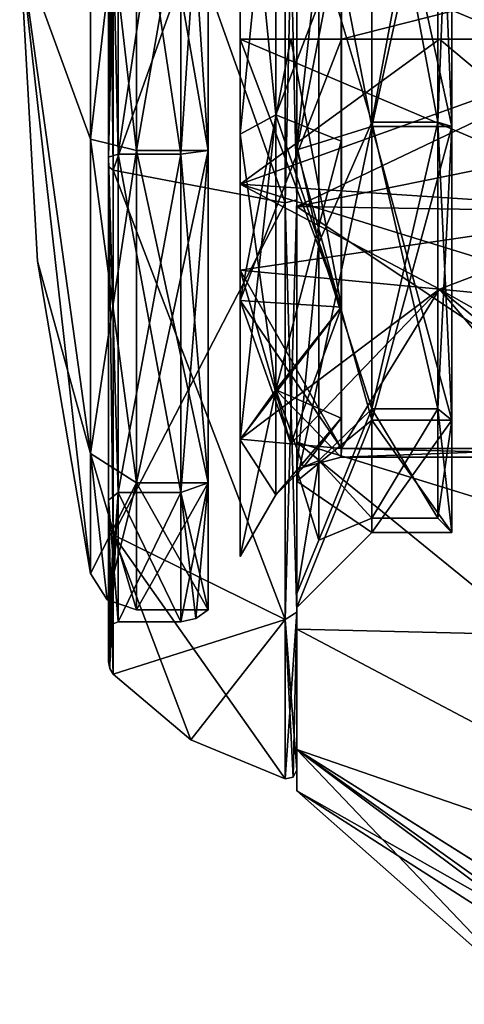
# Model space of a CAD drawing. Header units: millimetres. Extents: x -83 to 0, y -130 to 130.
# Tile 5 of 84: x -82.45 to -77.72, y -51.27 to -40.79. Entities that reach past the tile are written whole.
import ezdxf

# ---------------------------------------------------------------- set-up
doc = ezdxf.new("R2010")
doc.units = ezdxf.units.MM
doc.header["$LTSCALE"] = 65.185185
for name, color, linetype in [('643', 7, 'CONTINUOUS'), ('644', 7, 'CONTINUOUS'), ('645', 7, 'CONTINUOUS'), ('710', 7, 'CONTINUOUS'), ('711', 7, 'CONTINUOUS'), ('712', 7, 'CONTINUOUS'), ('714', 7, 'CONTINUOUS'), ('715', 7, 'CONTINUOUS'), ('716', 7, 'CONTINUOUS'), ('717', 7, 'CONTINUOUS'), ('718', 7, 'CONTINUOUS'), ('719', 7, 'CONTINUOUS'), ('720', 7, 'CONTINUOUS'), ('721', 7, 'CONTINUOUS'), ('722', 7, 'CONTINUOUS'), ('723', 7, 'CONTINUOUS'), ('724', 7, 'CONTINUOUS'), ('725', 7, 'CONTINUOUS'), ('726', 7, 'CONTINUOUS'), ('727', 7, 'CONTINUOUS'), ('730', 7, 'CONTINUOUS'), ('731', 7, 'CONTINUOUS'), ('738', 7, 'CONTINUOUS'), ('739', 7, 'CONTINUOUS'), ('741', 7, 'CONTINUOUS'), ('742', 7, 'CONTINUOUS'), ('743', 7, 'CONTINUOUS'), ('744', 7, 'CONTINUOUS'), ('745', 7, 'CONTINUOUS'), ('746', 7, 'CONTINUOUS'), ('747', 7, 'CONTINUOUS'), ('748', 7, 'CONTINUOUS'), ('749', 7, 'CONTINUOUS'), ('754', 7, 'CONTINUOUS'), ('755', 7, 'CONTINUOUS'), ('766', 7, 'CONTINUOUS'), ('767', 7, 'CONTINUOUS'), ('769', 7, 'CONTINUOUS'), ('770', 7, 'CONTINUOUS'), ('771', 7, 'CONTINUOUS'), ('772', 7, 'CONTINUOUS'), ('773', 7, 'CONTINUOUS'), ('774', 7, 'CONTINUOUS'), ('775', 7, 'CONTINUOUS'), ('776', 7, 'CONTINUOUS'), ('777', 7, 'CONTINUOUS'), ('778', 7, 'CONTINUOUS'), ('779', 7, 'CONTINUOUS')]:
    doc.layers.add(name, color=color, linetype=linetype)

msp = doc.modelspace()

# ---------------------------------------------------------------- linework, layer by layer
at = {"layer": '643', "linetype": 'CONTINUOUS'}
for points in [[(-73.393, -41.543, -12.916), (-72.577, -42.895, -12.918), (-79.5, -40, -9), (-73.393, -41.543, -12.916)], [(-79.5, -40, -9), (-72.577, -42.895, -12.918), (-79.5, -42.781, -8.56), (-79.5, -40, -9)], [(-73.675, -40, -12.915), (-73.393, -41.543, -12.916), (-79.5, -40, -9), (-73.675, -40, -12.915)], [(-72.577, -42.895, -12.918), (-72.513, -47.446, -10.965), (-79.5, -42.781, -8.56), (-72.577, -42.895, -12.918)], [(-79.5, -42.781, -8.56), (-72.513, -47.446, -10.965), (-79.5, -45.29, -7.281), (-79.5, -42.781, -8.56)], [(-72.513, -47.446, -10.965), (-72.513, -50.973, -7.434), (-79.5, -45.29, -7.281), (-72.513, -47.446, -10.965)], [(-79.5, -45.29, -7.281), (-72.513, -50.973, -7.434), (-79.5, -47.281, -5.29), (-79.5, -45.29, -7.281)], [(-79.5, -47.281, -5.29), (-72.513, -50.973, -7.434), (-79.5, -48.56, -2.781), (-79.5, -47.281, -5.29)], [(-73.392, -52.916, -1.545), (-73.675, -52.915), (-79.5, -48.56, -2.781), (-73.392, -52.916, -1.545)], [(-79.5, -48.56, -2.781), (-73.675, -52.915), (-76.846, -51.343), (-79.5, -48.56, -2.781)], [(-72.584, -52.918, -2.887), (-73.392, -52.916, -1.545), (-79.5, -48.56, -2.781), (-72.584, -52.918, -2.887)], [(-72.513, -50.973, -7.434), (-72.584, -52.918, -2.887), (-79.5, -48.56, -2.781), (-72.513, -50.973, -7.434)], [(-79.5, -49), (-79.5, -48.56, -2.781), (-76.846, -51.343), (-79.5, -49)]]:
    msp.add_3dface(points, dxfattribs=at)
at = {"layer": '644', "linetype": 'CONTINUOUS'}
for points in [[(-79.5, -37.219, -8.56), (-79.5, -40, -9), (-79.5, -42.781, -8.56), (-79.5, -37.219, -8.56)], [(-79.5, -37.219, -8.56), (-79.5, -42.781, -8.56), (-79.5, -42.712, -8.346), (-79.5, -37.219, -8.56)], [(-79.5, -37.288, -8.346), (-79.5, -37.219, -8.56), (-79.5, -42.712, -8.346), (-79.5, -37.288, -8.346)], [(-79.5, -40, 9), (-79.5, -37.219, 8.56), (-79.5, -42.781, 8.56), (-79.5, -40, 9)], [(-79.5, -42.781, 8.56), (-79.5, -37.219, 8.56), (-79.5, -37.288, 8.346), (-79.5, -42.781, 8.56)], [(-79.5, -42.712, 8.346), (-79.5, -42.781, 8.56), (-79.5, -37.288, 8.346), (-79.5, -42.712, 8.346)], [(-79.5, -42.781, -8.56), (-79.5, -45.29, -7.281), (-79.5, -42.712, -8.346), (-79.5, -42.781, -8.56)], [(-79.5, -45.29, -7.281), (-79.5, -47.281, -5.29), (-79.5, -42.712, -8.346), (-79.5, -45.29, -7.281)], [(-79.5, -42.712, -8.346), (-79.5, -47.281, -5.29), (-79.5, -47.099, -5.158), (-79.5, -42.712, -8.346)], [(-79.5, -45.29, 7.281), (-79.5, -42.781, 8.56), (-79.5, -42.712, 8.346), (-79.5, -45.29, 7.281)], [(-79.5, -47.099, 5.158), (-79.5, -45.29, 7.281), (-79.5, -42.712, 8.346), (-79.5, -47.099, 5.158)], [(-79.5, -47.281, 5.29), (-79.5, -45.29, 7.281), (-79.5, -47.099, 5.158), (-79.5, -47.281, 5.29)], [(-79.5, -47.281, -5.29), (-79.5, -48.56, -2.781), (-79.5, -47.099, -5.158), (-79.5, -47.281, -5.29)], [(-79.5, -48.56, -2.781), (-79.5, -49), (-79.5, -47.099, -5.158), (-79.5, -48.56, -2.781)], [(-79.5, -47.099, -5.158), (-79.5, -49), (-79.5, -48.775), (-79.5, -47.099, -5.158)], [(-79.5, -48.56, 2.781), (-79.5, -47.281, 5.29), (-79.5, -47.099, 5.158), (-79.5, -48.56, 2.781)], [(-79.5, -48.775), (-79.5, -48.56, 2.781), (-79.5, -47.099, 5.158), (-79.5, -48.775)], [(-79.5, -49), (-79.5, -48.56, 2.781), (-79.5, -48.775), (-79.5, -49)]]:
    msp.add_3dface(points, dxfattribs=at)
at = {"layer": '645', "linetype": 'CONTINUOUS'}
for points in [[(-79.5, -40, 9), (-79.5, -42.781, 8.56), (-73.675, -40, 12.915), (-79.5, -40, 9)], [(-73.675, -40, 12.915), (-79.5, -42.781, 8.56), (-73.393, -41.543, 12.916), (-73.675, -40, 12.915)], [(-79.5, -42.781, 8.56), (-72.576, -42.896, 12.918), (-73.393, -41.543, 12.916), (-79.5, -42.781, 8.56)], [(-79.5, -42.781, 8.56), (-79.5, -45.29, 7.281), (-72.513, -47.445, 10.965), (-79.5, -42.781, 8.56)], [(-79.5, -42.781, 8.56), (-72.513, -47.445, 10.965), (-72.576, -42.896, 12.918), (-79.5, -42.781, 8.56)], [(-79.5, -45.29, 7.281), (-79.5, -47.281, 5.29), (-72.513, -47.445, 10.965), (-79.5, -45.29, 7.281)], [(-79.5, -47.281, 5.29), (-79.5, -48.56, 2.781), (-72.513, -50.972, 7.436), (-79.5, -47.281, 5.29)], [(-79.5, -47.281, 5.29), (-72.513, -50.972, 7.436), (-72.513, -47.445, 10.965), (-79.5, -47.281, 5.29)], [(-79.5, -48.56, 2.781), (-79.5, -49), (-72.582, -52.918, 2.89), (-79.5, -48.56, 2.781)], [(-79.5, -48.56, 2.781), (-72.582, -52.918, 2.89), (-72.513, -50.972, 7.436), (-79.5, -48.56, 2.781)], [(-79.5, -49), (-76.846, -51.343), (-73.392, -52.916, 1.545), (-79.5, -49)], [(-72.582, -52.918, 2.89), (-79.5, -49), (-73.392, -52.916, 1.545), (-72.582, -52.918, 2.89)]]:
    msp.add_3dface(points, dxfattribs=at)
at = {"layer": '710', "linetype": 'CONTINUOUS'}
for points in [[(-81.4, -42.225, 6.848), (-81.4, -37.775, 6.848), (-80.731, -42.225, 6.848), (-81.4, -42.225, 6.848)], [(-80.731, -42.225, 6.848), (-81.4, -37.775, 6.848), (-80.731, -37.775, 6.848), (-80.731, -42.225, 6.848)], [(-81.4, -45.825, 4.232), (-81.4, -42.225, 6.848), (-80.731, -45.825, 4.232), (-81.4, -45.825, 4.232)], [(-80.731, -45.825, 4.232), (-81.4, -42.225, 6.848), (-80.731, -42.225, 6.848), (-80.731, -45.825, 4.232)], [(-81.4, -47.2), (-81.4, -45.825, 4.232), (-80.731, -47.2), (-81.4, -47.2)], [(-80.731, -47.2), (-81.4, -45.825, 4.232), (-80.731, -45.825, 4.232), (-80.731, -47.2)]]:
    msp.add_3dface(points, dxfattribs=at)
at = {"layer": '711', "linetype": 'CONTINUOUS'}
for points in [[(-81.5, -42.357, 7.253), (-81.5, -37.643, 7.253), (-81.5, -37.744, 6.943), (-81.5, -42.357, 7.253)], [(-81.5, -37.643, -7.253), (-81.5, -42.357, -7.253), (-81.5, -42.256, -6.943), (-81.5, -37.643, -7.253)], [(-81.5, -37.744, -6.943), (-81.5, -37.643, -7.253), (-81.5, -42.256, -6.943), (-81.5, -37.744, -6.943)], [(-81.5, -42.256, 6.943), (-81.5, -42.357, 7.253), (-81.5, -37.744, 6.943), (-81.5, -42.256, 6.943)], [(-81.5, -46.171, 4.482), (-81.5, -42.357, 7.253), (-81.5, -42.256, 6.943), (-81.5, -46.171, 4.482)], [(-81.5, -45.906, 4.29), (-81.5, -46.171, 4.482), (-81.5, -42.256, 6.943), (-81.5, -45.906, 4.29)], [(-81.5, -42.357, -7.253), (-81.5, -46.171, -4.482), (-81.5, -42.256, -6.943), (-81.5, -42.357, -7.253)], [(-81.5, -42.256, -6.943), (-81.5, -46.171, -4.482), (-81.5, -45.906, -4.29), (-81.5, -42.256, -6.943)], [(-81.5, -47.3), (-81.5, -46.171, 4.482), (-81.5, -45.906, 4.29), (-81.5, -47.3)], [(-81.5, -46.171, -4.482), (-81.5, -47.627), (-81.5, -45.906, -4.29), (-81.5, -46.171, -4.482)], [(-81.5, -45.906, -4.29), (-81.5, -47.627), (-81.5, -47.3), (-81.5, -45.906, -4.29)], [(-81.5, -47.627), (-81.5, -46.171, 4.482), (-81.5, -47.3), (-81.5, -47.627)]]:
    msp.add_3dface(points, dxfattribs=at)
at = {"layer": '712', "linetype": 'CONTINUOUS'}
for points in [[(-79.623, -42.742, 8.438), (-79.623, -37.258, 8.438), (-81.451, -42.397, 7.378), (-79.623, -42.742, 8.438)], [(-81.451, -42.397, 7.378), (-79.623, -37.258, 8.438), (-81.451, -37.603, 7.378), (-81.451, -42.397, 7.378)], [(-81.451, -46.276, 4.56), (-79.623, -42.742, 8.438), (-81.451, -42.397, 7.378), (-81.451, -46.276, 4.56)], [(-79.623, -47.178, 5.215), (-79.623, -42.742, 8.438), (-81.451, -46.276, 4.56), (-79.623, -47.178, 5.215)], [(-81.451, -47.758), (-79.623, -47.178, 5.215), (-81.451, -46.276, 4.56), (-81.451, -47.758)], [(-80.625, -48.458), (-79.623, -47.178, 5.215), (-81.451, -47.758), (-80.625, -48.458)], [(-79.623, -48.873), (-79.623, -47.178, 5.215), (-80.625, -48.458), (-79.623, -48.873)]]:
    msp.add_3dface(points, dxfattribs=at)
at = {"layer": '714', "linetype": 'CONTINUOUS'}
for points in [[(-79.028, -42.086, 5.035), (-79.028, -40, 5.45), (-79.025, -41, 5.357), (-79.028, -42.086, 5.035)], [(-79.028, -40, 5.45), (-75.1, -40, 5.45), (-76.544, -41, 5.357), (-79.028, -40, 5.45)], [(-79.028, -40, 5.45), (-76.544, -41, 5.357), (-79.025, -41, 5.357), (-79.028, -40, 5.45)], [(-79.025, -43.854, 3.854), (-79.028, -42.086, 5.035), (-79.025, -41, 5.357), (-79.025, -43.854, 3.854)], [(-79.028, -43.854, 3.854), (-79.028, -42.086, 5.035), (-79.025, -43.854, 3.854), (-79.028, -43.854, 3.854)], [(-79.028, -45.035, 2.086), (-79.028, -43.854, 3.854), (-79.025, -45.357, 1), (-79.028, -45.035, 2.086)], [(-79.025, -45.357, 1), (-79.028, -43.854, 3.854), (-79.025, -43.854, 3.854), (-79.025, -45.357, 1)], [(-79.028, -45.45), (-79.028, -45.035, 2.086), (-79.025, -45.357, 1), (-79.028, -45.45)], [(-75.1, -45.45), (-79.028, -45.45), (-79.025, -45.357, 1), (-75.1, -45.45)], [(-76.544, -45.357, 1), (-75.1, -45.45), (-79.025, -45.357, 1), (-76.544, -45.357, 1)]]:
    msp.add_3dface(points, dxfattribs=at)
at = {"layer": '715', "linetype": 'CONTINUOUS'}
for points in [[(-79.721, -38.192, 5.564), (-79.721, -41.808, 5.564), (-80.1, -37.989, 6.189), (-79.721, -38.192, 5.564)], [(-80.1, -37.989, 6.189), (-79.721, -41.808, 5.564), (-80.1, -42.011, 6.189), (-80.1, -37.989, 6.189)], [(-79.721, -41.808, 5.564), (-79.721, -44.733, 3.439), (-80.1, -42.011, 6.189), (-79.721, -41.808, 5.564)], [(-80.1, -42.011, 6.189), (-79.721, -44.733, 3.439), (-80.1, -45.264, 3.825), (-80.1, -42.011, 6.189)], [(-79.721, -44.733, 3.439), (-79.721, -45.85), (-80.1, -45.264, 3.825), (-79.721, -44.733, 3.439)], [(-79.721, -45.85), (-80.1, -46.507), (-80.1, -45.264, 3.825), (-79.721, -45.85)]]:
    msp.add_3dface(points, dxfattribs=at)
at = {"layer": '716', "linetype": 'CONTINUOUS'}
for points in [[(-81.4, -37.775, -6.848), (-81.4, -42.225, -6.848), (-80.731, -37.775, -6.848), (-81.4, -37.775, -6.848)], [(-80.731, -37.775, -6.848), (-81.4, -42.225, -6.848), (-80.731, -42.225, -6.848), (-80.731, -37.775, -6.848)], [(-81.4, -42.225, -6.848), (-81.4, -45.825, -4.232), (-80.731, -42.225, -6.848), (-81.4, -42.225, -6.848)], [(-80.731, -42.225, -6.848), (-81.4, -45.825, -4.232), (-80.731, -45.825, -4.232), (-80.731, -42.225, -6.848)], [(-81.4, -47.2), (-80.731, -47.2), (-80.731, -45.825, -4.232), (-81.4, -47.2)], [(-81.4, -45.825, -4.232), (-81.4, -47.2), (-80.731, -45.825, -4.232), (-81.4, -45.825, -4.232)]]:
    msp.add_3dface(points, dxfattribs=at)
at = {"layer": '717', "linetype": 'CONTINUOUS'}
for points in [[(-79.623, -37.258, -8.438), (-79.623, -42.742, -8.438), (-81.451, -37.603, -7.378), (-79.623, -37.258, -8.438)], [(-81.451, -37.603, -7.378), (-79.623, -42.742, -8.438), (-81.451, -42.397, -7.378), (-81.451, -37.603, -7.378)], [(-79.623, -42.742, -8.438), (-79.623, -47.178, -5.215), (-81.451, -42.397, -7.378), (-79.623, -42.742, -8.438)], [(-81.451, -42.397, -7.378), (-79.623, -47.178, -5.215), (-81.451, -46.276, -4.56), (-81.451, -42.397, -7.378)], [(-79.623, -48.873), (-80.625, -48.458), (-81.451, -46.276, -4.56), (-79.623, -48.873)], [(-79.623, -47.178, -5.215), (-79.623, -48.873), (-81.451, -46.276, -4.56), (-79.623, -47.178, -5.215)], [(-80.625, -48.458), (-81.451, -47.758), (-81.451, -46.276, -4.56), (-80.625, -48.458)]]:
    msp.add_3dface(points, dxfattribs=at)
at = {"layer": '718', "linetype": 'CONTINUOUS'}
for points in [[(-79.028, -40, -5.45), (-79.028, -42.086, -5.035), (-79.025, -41, -5.357), (-79.028, -40, -5.45)], [(-75.1, -40, -5.45), (-79.028, -40, -5.45), (-79.025, -41, -5.357), (-75.1, -40, -5.45)], [(-76.544, -41, -5.357), (-75.1, -40, -5.45), (-79.025, -41, -5.357), (-76.544, -41, -5.357)], [(-79.028, -42.086, -5.035), (-79.028, -43.854, -3.854), (-79.025, -41, -5.357), (-79.028, -42.086, -5.035)], [(-79.025, -41, -5.357), (-79.028, -43.854, -3.854), (-79.025, -43.854, -3.854), (-79.025, -41, -5.357)], [(-79.028, -43.854, -3.854), (-79.028, -45.035, -2.086), (-79.025, -43.854, -3.854), (-79.028, -43.854, -3.854)], [(-79.025, -43.854, -3.854), (-79.028, -45.035, -2.086), (-79.025, -45.357, -1), (-79.025, -43.854, -3.854)], [(-79.028, -45.035, -2.086), (-79.028, -45.45), (-79.025, -45.357, -1), (-79.028, -45.035, -2.086)], [(-79.028, -45.45), (-75.1, -45.45), (-76.544, -45.357, -1), (-79.028, -45.45)], [(-79.028, -45.45), (-76.544, -45.357, -1), (-79.025, -45.357, -1), (-79.028, -45.45)]]:
    msp.add_3dface(points, dxfattribs=at)
at = {"layer": '719', "linetype": 'CONTINUOUS'}
for points in [[(-80.1, -42.011, -6.189), (-79.721, -38.192, -5.564), (-80.1, -37.989, -6.189), (-80.1, -42.011, -6.189)], [(-79.721, -41.808, -5.564), (-79.721, -38.192, -5.564), (-80.1, -42.011, -6.189), (-79.721, -41.808, -5.564)], [(-79.721, -44.733, -3.439), (-79.721, -41.808, -5.564), (-80.1, -45.264, -3.825), (-79.721, -44.733, -3.439)], [(-80.1, -45.264, -3.825), (-79.721, -41.808, -5.564), (-80.1, -42.011, -6.189), (-80.1, -45.264, -3.825)], [(-80.1, -46.507), (-79.721, -45.85), (-79.721, -44.733, -3.439), (-80.1, -46.507)], [(-80.1, -46.507), (-79.721, -44.733, -3.439), (-80.1, -45.264, -3.825), (-80.1, -46.507)]]:
    msp.add_3dface(points, dxfattribs=at)
at = {"layer": '720', "linetype": 'CONTINUOUS'}
for points in [[(-79.028, -40, -5.45), (-79.721, -38.192, -5.564), (-79.721, -41.808, -5.564), (-79.028, -40, -5.45)], [(-79.028, -42.086, -5.035), (-79.028, -40, -5.45), (-79.721, -41.808, -5.564), (-79.028, -42.086, -5.035)], [(-79.028, -42.086, -5.035), (-79.721, -41.808, -5.564), (-79.721, -44.733, -3.439), (-79.028, -42.086, -5.035)], [(-79.028, -43.854, -3.854), (-79.028, -42.086, -5.035), (-79.721, -44.733, -3.439), (-79.028, -43.854, -3.854)], [(-79.028, -45.035, -2.086), (-79.028, -43.854, -3.854), (-79.721, -44.733, -3.439), (-79.028, -45.035, -2.086)], [(-79.721, -45.85), (-79.028, -45.035, -2.086), (-79.721, -44.733, -3.439), (-79.721, -45.85)], [(-79.028, -45.035, -2.086), (-79.721, -45.85), (-79.428, -45.557), (-79.028, -45.035, -2.086)], [(-79.028, -45.45), (-79.028, -45.035, -2.086), (-79.428, -45.557), (-79.028, -45.45)]]:
    msp.add_3dface(points, dxfattribs=at)
at = {"layer": '721', "linetype": 'CONTINUOUS'}
for points in [[(-79.028, -40, 5.45), (-79.721, -41.808, 5.564), (-79.721, -38.192, 5.564), (-79.028, -40, 5.45)], [(-79.028, -40, 5.45), (-79.028, -42.086, 5.035), (-79.721, -41.808, 5.564), (-79.028, -40, 5.45)], [(-79.028, -42.086, 5.035), (-79.028, -43.854, 3.854), (-79.721, -41.808, 5.564), (-79.028, -42.086, 5.035)], [(-79.028, -43.854, 3.854), (-79.721, -44.733, 3.439), (-79.721, -41.808, 5.564), (-79.028, -43.854, 3.854)], [(-79.028, -43.854, 3.854), (-79.028, -45.035, 2.086), (-79.721, -44.733, 3.439), (-79.028, -43.854, 3.854)], [(-79.028, -45.035, 2.086), (-79.028, -45.45), (-79.721, -44.733, 3.439), (-79.028, -45.035, 2.086)], [(-79.721, -44.733, 3.439), (-79.028, -45.45), (-79.428, -45.557), (-79.721, -44.733, 3.439)], [(-79.721, -45.85), (-79.721, -44.733, 3.439), (-79.428, -45.557), (-79.721, -45.85)]]:
    msp.add_3dface(points, dxfattribs=at)
at = {"layer": '722', "linetype": 'CONTINUOUS'}
for points in [[(-80.731, -37.775, -6.848), (-80.731, -42.225, -6.848), (-80.44, -37.814, -6.729), (-80.731, -37.775, -6.848)], [(-80.44, -37.814, -6.729), (-80.731, -42.225, -6.848), (-80.44, -42.186, -6.729), (-80.44, -37.814, -6.729)], [(-80.731, -42.225, -6.848), (-80.731, -45.825, -4.232), (-80.44, -42.186, -6.729), (-80.731, -42.225, -6.848)], [(-80.44, -42.186, -6.729), (-80.731, -45.825, -4.232), (-80.44, -45.724, -4.159), (-80.44, -42.186, -6.729)], [(-80.731, -45.825, -4.232), (-80.731, -47.2), (-80.44, -45.724, -4.159), (-80.731, -45.825, -4.232)], [(-80.731, -47.2), (-80.573, -47.167), (-80.44, -45.724, -4.159), (-80.731, -47.2)], [(-80.573, -47.167), (-80.44, -47.075), (-80.44, -45.724, -4.159), (-80.573, -47.167)]]:
    msp.add_3dface(points, dxfattribs=at)
at = {"layer": '723', "linetype": 'CONTINUOUS'}
for points in [[(-80.731, -42.225, 6.848), (-80.731, -37.775, 6.848), (-80.44, -42.186, 6.729), (-80.731, -42.225, 6.848)], [(-80.44, -42.186, 6.729), (-80.731, -37.775, 6.848), (-80.44, -37.814, 6.729), (-80.44, -42.186, 6.729)], [(-80.44, -45.724, 4.159), (-80.731, -42.225, 6.848), (-80.44, -42.186, 6.729), (-80.44, -45.724, 4.159)], [(-80.731, -45.825, 4.232), (-80.731, -42.225, 6.848), (-80.44, -45.724, 4.159), (-80.731, -45.825, 4.232)], [(-80.44, -47.075), (-80.731, -45.825, 4.232), (-80.44, -45.724, 4.159), (-80.44, -47.075)], [(-80.731, -47.2), (-80.731, -45.825, 4.232), (-80.573, -47.167), (-80.731, -47.2)], [(-80.731, -45.825, 4.232), (-80.44, -47.075), (-80.573, -47.167), (-80.731, -45.825, 4.232)]]:
    msp.add_3dface(points, dxfattribs=at)
at = {"layer": '724', "linetype": 'CONTINUOUS'}
for points in [[(-81.5, -37.643, -7.253), (-81.451, -37.603, -7.378), (-81.451, -42.397, -7.378), (-81.5, -37.643, -7.253)], [(-81.5, -42.357, -7.253), (-81.5, -37.643, -7.253), (-81.451, -42.397, -7.378), (-81.5, -42.357, -7.253)], [(-81.5, -46.171, -4.482), (-81.5, -42.357, -7.253), (-81.451, -46.276, -4.56), (-81.5, -46.171, -4.482)], [(-81.5, -42.357, -7.253), (-81.451, -42.397, -7.378), (-81.451, -46.276, -4.56), (-81.5, -42.357, -7.253)], [(-81.5, -47.627), (-81.5, -46.171, -4.482), (-81.487, -47.697), (-81.5, -47.627)], [(-81.451, -47.758), (-81.5, -46.171, -4.482), (-81.451, -46.276, -4.56), (-81.451, -47.758)], [(-81.5, -46.171, -4.482), (-81.451, -47.758), (-81.487, -47.697), (-81.5, -46.171, -4.482)]]:
    msp.add_3dface(points, dxfattribs=at)
at = {"layer": '725', "linetype": 'CONTINUOUS'}
for points in [[(-81.5, -37.643, 7.253), (-81.5, -42.357, 7.253), (-81.451, -37.603, 7.378), (-81.5, -37.643, 7.253)], [(-81.5, -42.357, 7.253), (-81.451, -42.397, 7.378), (-81.451, -37.603, 7.378), (-81.5, -42.357, 7.253)], [(-81.5, -42.357, 7.253), (-81.5, -46.171, 4.482), (-81.451, -46.276, 4.56), (-81.5, -42.357, 7.253)], [(-81.5, -42.357, 7.253), (-81.451, -46.276, 4.56), (-81.451, -42.397, 7.378), (-81.5, -42.357, 7.253)], [(-81.5, -46.171, 4.482), (-81.5, -47.627), (-81.451, -46.276, 4.56), (-81.5, -46.171, 4.482)], [(-81.451, -46.276, 4.56), (-81.5, -47.627), (-81.487, -47.697), (-81.451, -46.276, 4.56)], [(-81.451, -47.758), (-81.451, -46.276, 4.56), (-81.487, -47.697), (-81.451, -47.758)]]:
    msp.add_3dface(points, dxfattribs=at)
at = {"layer": '726', "linetype": 'CONTINUOUS'}
for points in [[(-81.5, -37.744, -6.943), (-81.5, -42.256, -6.943), (-81.4, -37.775, -6.848), (-81.5, -37.744, -6.943)], [(-81.5, -42.256, -6.943), (-81.4, -42.225, -6.848), (-81.4, -37.775, -6.848), (-81.5, -42.256, -6.943)], [(-81.5, -42.256, -6.943), (-81.4, -45.825, -4.232), (-81.4, -42.225, -6.848), (-81.5, -42.256, -6.943)], [(-81.5, -42.256, -6.943), (-81.5, -45.906, -4.29), (-81.4, -45.825, -4.232), (-81.5, -42.256, -6.943)], [(-81.5, -45.906, -4.29), (-81.5, -47.3), (-81.4, -45.825, -4.232), (-81.5, -45.906, -4.29)], [(-81.4, -45.825, -4.232), (-81.5, -47.3), (-81.471, -47.229), (-81.4, -45.825, -4.232)], [(-81.4, -47.2), (-81.4, -45.825, -4.232), (-81.471, -47.229), (-81.4, -47.2)]]:
    msp.add_3dface(points, dxfattribs=at)
at = {"layer": '727', "linetype": 'CONTINUOUS'}
for points in [[(-81.4, -37.775, 6.848), (-81.4, -42.225, 6.848), (-81.5, -37.744, 6.943), (-81.4, -37.775, 6.848)], [(-81.4, -42.225, 6.848), (-81.5, -42.256, 6.943), (-81.5, -37.744, 6.943), (-81.4, -42.225, 6.848)], [(-81.4, -42.225, 6.848), (-81.4, -45.825, 4.232), (-81.5, -42.256, 6.943), (-81.4, -42.225, 6.848)], [(-81.4, -45.825, 4.232), (-81.5, -45.906, 4.29), (-81.5, -42.256, 6.943), (-81.4, -45.825, 4.232)], [(-81.4, -45.825, 4.232), (-81.4, -47.2), (-81.5, -45.906, 4.29), (-81.4, -45.825, 4.232)], [(-81.5, -45.906, 4.29), (-81.4, -47.2), (-81.471, -47.229), (-81.5, -45.906, 4.29)], [(-81.5, -47.3), (-81.5, -45.906, 4.29), (-81.471, -47.229), (-81.5, -47.3)]]:
    msp.add_3dface(points, dxfattribs=at)
at = {"layer": '730', "linetype": 'CONTINUOUS'}
for points in [[(-79.5, -37.288, -8.346), (-79.5, -42.712, -8.346), (-79.623, -37.258, -8.438), (-79.5, -37.288, -8.346)], [(-79.5, -42.712, -8.346), (-79.623, -42.742, -8.438), (-79.623, -37.258, -8.438), (-79.5, -42.712, -8.346)], [(-79.5, -42.712, -8.346), (-79.5, -47.099, -5.158), (-79.623, -42.742, -8.438), (-79.5, -42.712, -8.346)], [(-79.5, -47.099, -5.158), (-79.623, -47.178, -5.215), (-79.623, -42.742, -8.438), (-79.5, -47.099, -5.158)], [(-79.5, -47.099, -5.158), (-79.5, -48.775), (-79.623, -47.178, -5.215), (-79.5, -47.099, -5.158)], [(-79.623, -47.178, -5.215), (-79.5, -48.775), (-79.538, -48.854), (-79.623, -47.178, -5.215)], [(-79.623, -48.873), (-79.623, -47.178, -5.215), (-79.538, -48.854), (-79.623, -48.873)]]:
    msp.add_3dface(points, dxfattribs=at)
at = {"layer": '731', "linetype": 'CONTINUOUS'}
for points in [[(-79.5, -37.288, 8.346), (-79.623, -37.258, 8.438), (-79.623, -42.742, 8.438), (-79.5, -37.288, 8.346)], [(-79.5, -42.712, 8.346), (-79.5, -37.288, 8.346), (-79.623, -42.742, 8.438), (-79.5, -42.712, 8.346)], [(-79.5, -47.099, 5.158), (-79.5, -42.712, 8.346), (-79.623, -47.178, 5.215), (-79.5, -47.099, 5.158)], [(-79.5, -42.712, 8.346), (-79.623, -42.742, 8.438), (-79.623, -47.178, 5.215), (-79.5, -42.712, 8.346)], [(-79.5, -47.099, 5.158), (-79.623, -47.178, 5.215), (-79.623, -48.873), (-79.5, -47.099, 5.158)], [(-79.5, -47.099, 5.158), (-79.623, -48.873), (-79.538, -48.854), (-79.5, -47.099, 5.158)], [(-79.5, -48.775), (-79.5, -47.099, 5.158), (-79.538, -48.854), (-79.5, -48.775)]]:
    msp.add_3dface(points, dxfattribs=at)
at = {"layer": '738', "linetype": 'CONTINUOUS'}
for points in [[(-80.44, -37.814, -6.729), (-80.44, -42.186, -6.729), (-81.204, -37.814, -6.729), (-80.44, -37.814, -6.729)], [(-81.204, -37.814, -6.729), (-80.44, -42.186, -6.729), (-81.204, -42.186, -6.729), (-81.204, -37.814, -6.729)], [(-80.44, -42.186, -6.729), (-80.44, -45.724, -4.159), (-81.204, -42.186, -6.729), (-80.44, -42.186, -6.729)], [(-81.204, -42.186, -6.729), (-80.44, -45.724, -4.159), (-81.204, -45.724, -4.159), (-81.204, -42.186, -6.729)], [(-80.44, -45.724, -4.159), (-80.44, -47.075), (-81.204, -45.724, -4.159), (-80.44, -45.724, -4.159)], [(-81.204, -45.724, -4.159), (-80.44, -47.075), (-81.204, -47.075), (-81.204, -45.724, -4.159)]]:
    msp.add_3dface(points, dxfattribs=at)
at = {"layer": '739', "linetype": 'CONTINUOUS'}
for points in [[(-80.1, -33.493), (-80.1, -46.507), (-80.1, -45.256, -1), (-80.1, -33.493)], [(-80.1, -46.507), (-80.1, -33.493), (-80.1, -34.744, 1), (-80.1, -46.507)], [(-80.1, -43.458, -1), (-80.1, -33.493), (-80.1, -45.256, -1), (-80.1, -43.458, -1)], [(-80.1, -33.493), (-80.1, -43.458, -1), (-80.1, -36.542, -1), (-80.1, -33.493)], [(-80.1, -36.542, 1), (-80.1, -46.507), (-80.1, -34.744, 1), (-80.1, -36.542, 1)], [(-80.1, -46.507), (-80.1, -36.542, 1), (-80.1, -43.458, 1), (-80.1, -46.507)], [(-80.1, -43.458, -1), (-80.1, -42.546, -2.546), (-80.1, -36.542, -1), (-80.1, -43.458, -1)], [(-80.1, -36.542, -1), (-80.1, -42.546, -2.546), (-80.1, -37.454, -2.546), (-80.1, -36.542, -1)], [(-80.1, -36.542, 1), (-80.1, -37.454, 2.546), (-80.1, -43.458, 1), (-80.1, -36.542, 1)], [(-80.1, -42.546, -2.546), (-80.1, -41, -3.458), (-80.1, -37.454, -2.546), (-80.1, -42.546, -2.546)], [(-80.1, -37.454, -2.546), (-80.1, -41, -3.458), (-80.1, -39, -3.458), (-80.1, -37.454, -2.546)], [(-80.1, -37.454, 2.546), (-80.1, -39, 3.458), (-80.1, -42.546, 2.546), (-80.1, -37.454, 2.546)], [(-80.1, -43.458, 1), (-80.1, -37.454, 2.546), (-80.1, -42.546, 2.546), (-80.1, -43.458, 1)], [(-80.1, -37.989, 6.189), (-80.1, -42.011, 6.189), (-80.1, -41, 5.256), (-80.1, -37.989, 6.189)], [(-80.1, -39, 5.256), (-80.1, -37.989, 6.189), (-80.1, -41, 5.256), (-80.1, -39, 5.256)], [(-80.1, -42.011, -6.189), (-80.1, -37.989, -6.189), (-80.1, -39, -5.256), (-80.1, -42.011, -6.189)], [(-80.1, -41, -5.256), (-80.1, -42.011, -6.189), (-80.1, -39, -5.256), (-80.1, -41, -5.256)], [(-80.1, -41, -3.458), (-80.1, -41, -5.256), (-80.1, -39, -3.458), (-80.1, -41, -3.458)], [(-80.1, -39, -3.458), (-80.1, -41, -5.256), (-80.1, -39, -5.256), (-80.1, -39, -3.458)], [(-80.1, -39, 3.458), (-80.1, -39, 5.256), (-80.1, -41, 3.458), (-80.1, -39, 3.458)], [(-80.1, -42.546, 2.546), (-80.1, -39, 3.458), (-80.1, -41, 3.458), (-80.1, -42.546, 2.546)], [(-80.1, -41, 3.458), (-80.1, -39, 5.256), (-80.1, -41, 5.256), (-80.1, -41, 3.458)], [(-80.1, -42.011, 6.189), (-80.1, -45.264, 3.825), (-80.1, -41, 5.256), (-80.1, -42.011, 6.189)], [(-80.1, -41, 5.256), (-80.1, -45.264, 3.825), (-80.1, -43.783, 3.783), (-80.1, -41, 5.256)], [(-80.1, -45.264, -3.825), (-80.1, -42.011, -6.189), (-80.1, -41, -5.256), (-80.1, -45.264, -3.825)], [(-80.1, -43.783, -3.783), (-80.1, -45.264, -3.825), (-80.1, -41, -5.256), (-80.1, -43.783, -3.783)], [(-80.1, -46.507), (-80.1, -43.458, 1), (-80.1, -45.256, 1), (-80.1, -46.507)], [(-80.1, -45.264, 3.825), (-80.1, -46.507), (-80.1, -43.783, 3.783), (-80.1, -45.264, 3.825)], [(-80.1, -43.783, 3.783), (-80.1, -46.507), (-80.1, -45.256, 1), (-80.1, -43.783, 3.783)], [(-80.1, -45.256, -1), (-80.1, -45.264, -3.825), (-80.1, -43.783, -3.783), (-80.1, -45.256, -1)], [(-80.1, -46.507), (-80.1, -45.264, -3.825), (-80.1, -45.256, -1), (-80.1, -46.507)]]:
    msp.add_3dface(points, dxfattribs=at)
at = {"layer": '741', "linetype": 'CONTINUOUS'}
for points in [[(-80.44, -42.186, 6.729), (-80.44, -37.814, 6.729), (-81.204, -42.186, 6.729), (-80.44, -42.186, 6.729)], [(-81.204, -42.186, 6.729), (-80.44, -37.814, 6.729), (-81.204, -37.814, 6.729), (-81.204, -42.186, 6.729)], [(-80.44, -45.724, 4.159), (-80.44, -42.186, 6.729), (-81.204, -45.724, 4.159), (-80.44, -45.724, 4.159)], [(-81.204, -45.724, 4.159), (-80.44, -42.186, 6.729), (-81.204, -42.186, 6.729), (-81.204, -45.724, 4.159)], [(-80.44, -47.075), (-80.44, -45.724, 4.159), (-81.204, -47.075), (-80.44, -47.075)], [(-81.204, -47.075), (-80.44, -45.724, 4.159), (-81.204, -45.724, 4.159), (-81.204, -47.075)]]:
    msp.add_3dface(points, dxfattribs=at)
at = {"layer": '742', "linetype": 'CONTINUOUS'}
for points in [[(-81.692, -37.934, -6.359), (-81.692, -42.066, -6.359), (-82.446, -40), (-81.692, -37.934, -6.359)], [(-81.692, -45.409, -3.93), (-81.692, -46.686), (-82.446, -40), (-81.692, -45.409, -3.93)], [(-82.446, -40), (-81.692, -46.686), (-82.257, -43.364), (-82.446, -40)], [(-81.692, -42.066, -6.359), (-81.692, -45.409, -3.93), (-82.446, -40), (-81.692, -42.066, -6.359)]]:
    msp.add_3dface(points, dxfattribs=at)
at = {"layer": '743', "linetype": 'CONTINUOUS'}
for points in [[(-81.692, -37.934, 6.359), (-82.446, -40), (-81.692, -42.066, 6.359), (-81.692, -37.934, 6.359)], [(-82.446, -40), (-82.257, -43.364), (-81.692, -45.409, 3.93), (-82.446, -40)], [(-81.692, -42.066, 6.359), (-82.446, -40), (-81.692, -45.409, 3.93), (-81.692, -42.066, 6.359)], [(-82.257, -43.364), (-81.692, -46.686), (-81.692, -45.409, 3.93), (-82.257, -43.364)]]:
    msp.add_3dface(points, dxfattribs=at)
at = {"layer": '744', "linetype": 'CONTINUOUS'}
for points in [[(-81.204, -42.186, 6.729), (-81.204, -37.814, 6.729), (-81.692, -42.066, 6.359), (-81.204, -42.186, 6.729)], [(-81.204, -37.814, 6.729), (-81.692, -37.934, 6.359), (-81.692, -42.066, 6.359), (-81.204, -37.814, 6.729)], [(-81.204, -42.186, 6.729), (-81.692, -42.066, 6.359), (-81.692, -45.409, 3.93), (-81.204, -42.186, 6.729)], [(-81.204, -45.724, 4.159), (-81.204, -42.186, 6.729), (-81.692, -45.409, 3.93), (-81.204, -45.724, 4.159)], [(-81.692, -46.686), (-81.204, -45.724, 4.159), (-81.692, -45.409, 3.93), (-81.692, -46.686)], [(-81.204, -45.724, 4.159), (-81.692, -46.686), (-81.516, -46.966), (-81.204, -45.724, 4.159)], [(-81.204, -47.075), (-81.204, -45.724, 4.159), (-81.516, -46.966), (-81.204, -47.075)]]:
    msp.add_3dface(points, dxfattribs=at)
at = {"layer": '745', "linetype": 'CONTINUOUS'}
for points in [[(-81.204, -37.814, -6.729), (-81.204, -42.186, -6.729), (-81.692, -37.934, -6.359), (-81.204, -37.814, -6.729)], [(-81.204, -42.186, -6.729), (-81.692, -42.066, -6.359), (-81.692, -37.934, -6.359), (-81.204, -42.186, -6.729)], [(-81.204, -42.186, -6.729), (-81.204, -45.724, -4.159), (-81.692, -42.066, -6.359), (-81.204, -42.186, -6.729)], [(-81.204, -45.724, -4.159), (-81.692, -45.409, -3.93), (-81.692, -42.066, -6.359), (-81.204, -45.724, -4.159)], [(-81.204, -45.724, -4.159), (-81.204, -47.075), (-81.692, -45.409, -3.93), (-81.204, -45.724, -4.159)], [(-81.692, -45.409, -3.93), (-81.204, -47.075), (-81.516, -46.966), (-81.692, -45.409, -3.93)], [(-81.692, -46.686), (-81.692, -45.409, -3.93), (-81.516, -46.966), (-81.692, -46.686)]]:
    msp.add_3dface(points, dxfattribs=at)
at = {"layer": '746', "linetype": 'CONTINUOUS'}
for points in [[(-79.025, -41, 5.357), (-80.1, -41, 3.458), (-79.564, -41, 5.306), (-79.025, -41, 5.357)], [(-80.1, -41, 3.458), (-79.025, -41, 5.357), (-77.98, -41, 3.663), (-80.1, -41, 3.458)], [(-80.1, -41, 3.458), (-80.1, -41, 5.256), (-79.564, -41, 5.306), (-80.1, -41, 3.458)], [(-79.025, -41, 5.357), (-76.544, -41, 5.357), (-77.98, -41, 3.663), (-79.025, -41, 5.357)], [(-77.98, -41, 3.663), (-76.544, -41, 5.357), (-76.166, -41, 5.125), (-77.98, -41, 3.663)], [(-75.8, -41, 3.873), (-77.98, -41, 3.663), (-75.8, -41, 4.899), (-75.8, -41, 3.873)], [(-75.8, -41, 4.899), (-77.98, -41, 3.663), (-76.166, -41, 5.125), (-75.8, -41, 4.899)]]:
    msp.add_3dface(points, dxfattribs=at)
at = {"layer": '747', "linetype": 'CONTINUOUS'}
for points in [[(-80.1, -45.256, 1), (-80.1, -43.458, 1), (-77.981, -43.663, 1), (-80.1, -45.256, 1)], [(-80.1, -45.256, 1), (-77.981, -43.663, 1), (-79.564, -45.306, 1), (-80.1, -45.256, 1)], [(-77.981, -43.663, 1), (-79.025, -45.357, 1), (-79.564, -45.306, 1), (-77.981, -43.663, 1)], [(-76.544, -45.357, 1), (-79.025, -45.357, 1), (-77.981, -43.663, 1), (-76.544, -45.357, 1)], [(-75.8, -43.873, 1), (-76.544, -45.357, 1), (-77.981, -43.663, 1), (-75.8, -43.873, 1)]]:
    msp.add_3dface(points, dxfattribs=at)
at = {"layer": '748', "linetype": 'CONTINUOUS'}
for points in [[(-79.025, -45.357, -1), (-80.1, -43.458, -1), (-79.564, -45.306, -1), (-79.025, -45.357, -1)], [(-80.1, -43.458, -1), (-79.025, -45.357, -1), (-77.98, -43.663, -1), (-80.1, -43.458, -1)], [(-80.1, -43.458, -1), (-80.1, -45.256, -1), (-79.564, -45.306, -1), (-80.1, -43.458, -1)], [(-79.025, -45.357, -1), (-76.544, -45.357, -1), (-77.98, -43.663, -1), (-79.025, -45.357, -1)], [(-77.98, -43.663, -1), (-76.544, -45.357, -1), (-76.166, -45.125, -1), (-77.98, -43.663, -1)], [(-75.8, -43.873, -1), (-77.98, -43.663, -1), (-75.8, -44.899, -1), (-75.8, -43.873, -1)], [(-75.8, -44.899, -1), (-77.98, -43.663, -1), (-76.166, -45.125, -1), (-75.8, -44.899, -1)]]:
    msp.add_3dface(points, dxfattribs=at)
at = {"layer": '749', "linetype": 'CONTINUOUS'}
for points in [[(-80.1, -41, -5.256), (-80.1, -41, -3.458), (-77.981, -41, -3.663), (-80.1, -41, -5.256)], [(-80.1, -41, -5.256), (-77.981, -41, -3.663), (-79.564, -41, -5.306), (-80.1, -41, -5.256)], [(-77.981, -41, -3.663), (-79.025, -41, -5.357), (-79.564, -41, -5.306), (-77.981, -41, -3.663)], [(-76.544, -41, -5.357), (-79.025, -41, -5.357), (-77.981, -41, -3.663), (-76.544, -41, -5.357)], [(-75.8, -41, -3.873), (-76.544, -41, -5.357), (-77.981, -41, -3.663), (-75.8, -41, -3.873)]]:
    msp.add_3dface(points, dxfattribs=at)
at = {"layer": '754', "linetype": 'CONTINUOUS'}
for points in [[(-75.8, -41, -3.873), (-77.981, -41, -3.663), (-80.1, -42.546, -2.546), (-75.8, -41, -3.873)], [(-80.1, -41, -3.458), (-80.1, -42.546, -2.546), (-77.981, -41, -3.663), (-80.1, -41, -3.458)], [(-75.8, -41, -3.873), (-80.1, -42.546, -2.546), (-75.8, -42.828, -2.828), (-75.8, -41, -3.873)], [(-80.1, -42.546, -2.546), (-80.1, -43.458, -1), (-75.8, -42.828, -2.828), (-80.1, -42.546, -2.546)], [(-80.1, -43.458, -1), (-77.98, -43.663, -1), (-75.8, -42.828, -2.828), (-80.1, -43.458, -1)], [(-77.98, -43.663, -1), (-75.8, -43.873, -1), (-75.8, -42.828, -2.828), (-77.98, -43.663, -1)]]:
    msp.add_3dface(points, dxfattribs=at)
at = {"layer": '755', "linetype": 'CONTINUOUS'}
for points in [[(-79.025, -43.854, -3.854), (-80.1, -43.783, -3.783), (-80.1, -41, -5.256), (-79.025, -43.854, -3.854)], [(-79.025, -43.854, -3.854), (-80.1, -41, -5.256), (-79.564, -41, -5.306), (-79.025, -43.854, -3.854)], [(-79.025, -41, -5.357), (-79.025, -43.854, -3.854), (-79.564, -41, -5.306), (-79.025, -41, -5.357)], [(-79.025, -43.854, -3.854), (-79.025, -45.357, -1), (-80.1, -43.783, -3.783), (-79.025, -43.854, -3.854)], [(-79.025, -45.357, -1), (-79.564, -45.306, -1), (-80.1, -43.783, -3.783), (-79.025, -45.357, -1)], [(-80.1, -45.256, -1), (-80.1, -43.783, -3.783), (-79.564, -45.306, -1), (-80.1, -45.256, -1)]]:
    msp.add_3dface(points, dxfattribs=at)
at = {"layer": '766', "linetype": 'CONTINUOUS'}
for points in [[(-80.1, -42.546, 2.546), (-80.1, -41, 3.458), (-75.8, -42.828, 2.828), (-80.1, -42.546, 2.546)], [(-80.1, -41, 3.458), (-77.98, -41, 3.663), (-75.8, -42.828, 2.828), (-80.1, -41, 3.458)], [(-77.98, -41, 3.663), (-75.8, -41, 3.873), (-75.8, -42.828, 2.828), (-77.98, -41, 3.663)], [(-75.8, -43.873, 1), (-77.981, -43.663, 1), (-80.1, -42.546, 2.546), (-75.8, -43.873, 1)], [(-80.1, -43.458, 1), (-80.1, -42.546, 2.546), (-77.981, -43.663, 1), (-80.1, -43.458, 1)], [(-75.8, -43.873, 1), (-80.1, -42.546, 2.546), (-75.8, -42.828, 2.828), (-75.8, -43.873, 1)]]:
    msp.add_3dface(points, dxfattribs=at)
at = {"layer": '767', "linetype": 'CONTINUOUS'}
for points in [[(-79.025, -43.854, 3.854), (-79.025, -41, 5.357), (-80.1, -43.783, 3.783), (-79.025, -43.854, 3.854)], [(-79.025, -41, 5.357), (-79.564, -41, 5.306), (-80.1, -43.783, 3.783), (-79.025, -41, 5.357)], [(-80.1, -41, 5.256), (-80.1, -43.783, 3.783), (-79.564, -41, 5.306), (-80.1, -41, 5.256)], [(-79.025, -43.854, 3.854), (-80.1, -43.783, 3.783), (-80.1, -45.256, 1), (-79.025, -43.854, 3.854)], [(-79.025, -43.854, 3.854), (-80.1, -45.256, 1), (-79.564, -45.306, 1), (-79.025, -43.854, 3.854)], [(-79.025, -45.357, 1), (-79.025, -43.854, 3.854), (-79.564, -45.306, 1), (-79.025, -45.357, 1)]]:
    msp.add_3dface(points, dxfattribs=at)
at = {"layer": '769', "linetype": 'CONTINUOUS'}
for points in [[(-78.7, -38.069, 5.944), (-78.7, -41.931, 5.944), (-79.5, -37.821, 6.705), (-78.7, -38.069, 5.944)], [(-79.5, -37.821, 6.705), (-78.7, -41.931, 5.944), (-79.5, -42.179, 6.705), (-79.5, -37.821, 6.705)], [(-78.7, -41.931, 5.944), (-78.7, -45.056, 3.674), (-79.5, -42.179, 6.705), (-78.7, -41.931, 5.944)], [(-79.5, -42.179, 6.705), (-78.7, -45.056, 3.674), (-79.5, -45.704, 4.144), (-79.5, -42.179, 6.705)], [(-78.7, -45.056, 3.674), (-78.7, -46.25), (-79.5, -45.704, 4.144), (-78.7, -45.056, 3.674)], [(-78.7, -46.25), (-79.5, -47.05, 0), (-79.5, -45.704, 4.144), (-78.7, -46.25)]]:
    msp.add_3dface(points, dxfattribs=at)
at = {"layer": '770', "linetype": 'CONTINUOUS'}
for points in [[(-79.5, -42.179, -6.705), (-78.7, -38.069, -5.944), (-79.5, -37.821, -6.705), (-79.5, -42.179, -6.705)], [(-78.7, -41.931, -5.944), (-78.7, -38.069, -5.944), (-79.5, -42.179, -6.705), (-78.7, -41.931, -5.944)], [(-78.7, -45.056, -3.674), (-78.7, -41.931, -5.944), (-79.5, -45.704, -4.144), (-78.7, -45.056, -3.674)], [(-79.5, -45.704, -4.144), (-78.7, -41.931, -5.944), (-79.5, -42.179, -6.705), (-79.5, -45.704, -4.144)], [(-79.5, -47.05, 0), (-78.7, -46.25), (-78.7, -45.056, -3.674), (-79.5, -47.05, 0)], [(-79.5, -47.05, 0), (-78.7, -45.056, -3.674), (-79.5, -45.704, -4.144), (-79.5, -47.05, 0)]]:
    msp.add_3dface(points, dxfattribs=at)
at = {"layer": '771', "linetype": 'CONTINUOUS'}
for points in [[(-79.5, -37.821, 6.705), (-79.5, -42.179, 6.705), (-79.5, -42.132, 6.562), (-79.5, -37.821, 6.705)], [(-79.5, -37.868, 6.562), (-79.5, -37.821, 6.705), (-79.5, -42.132, 6.562), (-79.5, -37.868, 6.562)], [(-79.5, -42.179, -6.705), (-79.5, -37.821, -6.705), (-79.5, -37.868, -6.562), (-79.5, -42.179, -6.705)], [(-79.5, -42.132, -6.562), (-79.5, -42.179, -6.705), (-79.5, -37.868, -6.562), (-79.5, -42.132, -6.562)], [(-79.5, -42.179, 6.705), (-79.5, -45.704, 4.144), (-79.5, -42.132, 6.562), (-79.5, -42.179, 6.705)], [(-79.5, -42.132, 6.562), (-79.5, -45.704, 4.144), (-79.5, -45.583, 4.055), (-79.5, -42.132, 6.562)], [(-79.5, -45.704, -4.144), (-79.5, -42.179, -6.705), (-79.5, -42.132, -6.562), (-79.5, -45.704, -4.144)], [(-79.5, -45.583, -4.055), (-79.5, -45.704, -4.144), (-79.5, -42.132, -6.562), (-79.5, -45.583, -4.055)], [(-79.5, -45.704, 4.144), (-79.5, -47.05, 0), (-79.5, -45.583, 4.055), (-79.5, -45.704, 4.144)], [(-79.5, -47.05, 0), (-79.5, -46.9), (-79.5, -45.583, 4.055), (-79.5, -47.05, 0)], [(-79.5, -46.9), (-79.5, -45.704, -4.144), (-79.5, -45.583, -4.055), (-79.5, -46.9)], [(-79.5, -47.05, 0), (-79.5, -45.704, -4.144), (-79.5, -46.9), (-79.5, -47.05, 0)]]:
    msp.add_3dface(points, dxfattribs=at)
at = {"layer": '772', "linetype": 'CONTINUOUS'}
for points in [[(-78.7, -38.115, 5.801), (-78.7, -41.885, 5.801), (-78, -38.115, 5.801), (-78.7, -38.115, 5.801)], [(-78, -38.115, 5.801), (-78.7, -41.885, 5.801), (-78, -41.885, 5.801), (-78, -38.115, 5.801)], [(-78.7, -41.885, 5.801), (-78.7, -44.935, 3.585), (-78, -41.885, 5.801), (-78.7, -41.885, 5.801)], [(-78, -41.885, 5.801), (-78.7, -44.935, 3.585), (-78, -44.935, 3.585), (-78, -41.885, 5.801)], [(-78.7, -44.935, 3.585), (-78.7, -46.1), (-78, -44.935, 3.585), (-78.7, -44.935, 3.585)], [(-78, -44.935, 3.585), (-78.7, -46.1), (-78, -46.1), (-78, -44.935, 3.585)]]:
    msp.add_3dface(points, dxfattribs=at)
at = {"layer": '773', "linetype": 'CONTINUOUS'}
for points in [[(-78, -38.115, 5.801), (-78, -41.885, 5.801), (-77.85, -38.069, 5.944), (-78, -38.115, 5.801)], [(-77.85, -38.069, 5.944), (-78, -41.885, 5.801), (-77.85, -41.931, 5.944), (-77.85, -38.069, 5.944)], [(-78, -41.885, 5.801), (-78, -44.935, 3.585), (-77.85, -41.931, 5.944), (-78, -41.885, 5.801)], [(-77.85, -41.931, 5.944), (-78, -44.935, 3.585), (-77.85, -45.056, 3.674), (-77.85, -41.931, 5.944)], [(-78, -44.935, 3.585), (-78, -46.1), (-77.85, -45.056, 3.674), (-78, -44.935, 3.585)], [(-78, -46.1), (-77.85, -46.25), (-77.85, -45.056, 3.674), (-78, -46.1)]]:
    msp.add_3dface(points, dxfattribs=at)
at = {"layer": '774', "linetype": 'CONTINUOUS'}
for points in [[(-78.7, -41.885, -5.801), (-78.7, -38.115, -5.801), (-78, -41.885, -5.801), (-78.7, -41.885, -5.801)], [(-78, -41.885, -5.801), (-78.7, -38.115, -5.801), (-78, -38.115, -5.801), (-78, -41.885, -5.801)], [(-78.7, -44.935, -3.585), (-78.7, -41.885, -5.801), (-78, -44.935, -3.585), (-78.7, -44.935, -3.585)], [(-78, -44.935, -3.585), (-78.7, -41.885, -5.801), (-78, -41.885, -5.801), (-78, -44.935, -3.585)], [(-78, -46.1), (-78.7, -46.1), (-78.7, -44.935, -3.585), (-78, -46.1)], [(-78, -46.1), (-78.7, -44.935, -3.585), (-78, -44.935, -3.585), (-78, -46.1)]]:
    msp.add_3dface(points, dxfattribs=at)
at = {"layer": '775', "linetype": 'CONTINUOUS'}
for points in [[(-77.85, -41.931, -5.944), (-78, -38.115, -5.801), (-77.85, -38.069, -5.944), (-77.85, -41.931, -5.944)], [(-78, -41.885, -5.801), (-78, -38.115, -5.801), (-77.85, -41.931, -5.944), (-78, -41.885, -5.801)], [(-78, -44.935, -3.585), (-78, -41.885, -5.801), (-77.85, -45.056, -3.674), (-78, -44.935, -3.585)], [(-77.85, -45.056, -3.674), (-78, -41.885, -5.801), (-77.85, -41.931, -5.944), (-77.85, -45.056, -3.674)], [(-77.85, -46.25), (-78, -46.1), (-78, -44.935, -3.585), (-77.85, -46.25)], [(-77.85, -46.25), (-78, -44.935, -3.585), (-77.85, -45.056, -3.674), (-77.85, -46.25)]]:
    msp.add_3dface(points, dxfattribs=at)
at = {"layer": '776', "linetype": 'CONTINUOUS'}
for points in [[(-79.5, -42.132, -6.562), (-79.5, -37.868, -6.562), (-79.266, -40, -6.334), (-79.5, -42.132, -6.562)], [(-78.7, -38.115, -5.801), (-78.7, -41.885, -5.801), (-79.266, -40, -6.334), (-78.7, -38.115, -5.801)], [(-79.5, -42.132, -6.562), (-79.266, -40, -6.334), (-79.266, -43.167, -5.486), (-79.5, -42.132, -6.562)], [(-79.266, -40, -6.334), (-78.7, -41.885, -5.801), (-79.266, -43.167, -5.486), (-79.266, -40, -6.334)], [(-78.7, -41.885, -5.801), (-78.7, -44.935, -3.585), (-79.266, -43.167, -5.486), (-78.7, -41.885, -5.801)], [(-79.5, -45.583, -4.055), (-79.5, -42.132, -6.562), (-79.266, -43.167, -5.486), (-79.5, -45.583, -4.055)], [(-79.5, -45.583, -4.055), (-79.266, -43.167, -5.486), (-79.266, -45.486, -3.167), (-79.5, -45.583, -4.055)], [(-79.266, -43.167, -5.486), (-78.7, -44.935, -3.585), (-79.266, -45.486, -3.167), (-79.266, -43.167, -5.486)], [(-78.7, -44.935, -3.585), (-78.7, -46.1), (-79.266, -45.486, -3.167), (-78.7, -44.935, -3.585)], [(-79.5, -45.583, -4.055), (-79.266, -45.486, -3.167), (-79.266, -46.334), (-79.5, -45.583, -4.055)], [(-79.266, -45.486, -3.167), (-78.7, -46.1), (-79.266, -46.334), (-79.266, -45.486, -3.167)], [(-79.5, -46.9), (-79.5, -45.583, -4.055), (-79.266, -46.334), (-79.5, -46.9)]]:
    msp.add_3dface(points, dxfattribs=at)
at = {"layer": '777', "linetype": 'CONTINUOUS'}
for points in [[(-79.5, -37.868, 6.562), (-79.5, -42.132, 6.562), (-79.266, -40, 6.334), (-79.5, -37.868, 6.562)], [(-78.7, -41.885, 5.801), (-78.7, -38.115, 5.801), (-79.266, -40, 6.334), (-78.7, -41.885, 5.801)], [(-79.5, -42.132, 6.562), (-79.266, -43.167, 5.486), (-79.266, -40, 6.334), (-79.5, -42.132, 6.562)], [(-79.266, -43.167, 5.486), (-78.7, -41.885, 5.801), (-79.266, -40, 6.334), (-79.266, -43.167, 5.486)], [(-78.7, -44.935, 3.585), (-78.7, -41.885, 5.801), (-79.266, -43.167, 5.486), (-78.7, -44.935, 3.585)], [(-79.5, -42.132, 6.562), (-79.5, -45.583, 4.055), (-79.266, -43.167, 5.486), (-79.5, -42.132, 6.562)], [(-79.5, -45.583, 4.055), (-79.266, -45.486, 3.167), (-79.266, -43.167, 5.486), (-79.5, -45.583, 4.055)], [(-79.266, -45.486, 3.167), (-78.7, -44.935, 3.585), (-79.266, -43.167, 5.486), (-79.266, -45.486, 3.167)], [(-78.7, -46.1), (-78.7, -44.935, 3.585), (-79.266, -46.334), (-78.7, -46.1)], [(-79.266, -46.334), (-78.7, -44.935, 3.585), (-79.266, -45.486, 3.167), (-79.266, -46.334)], [(-79.5, -45.583, 4.055), (-79.5, -46.9), (-79.266, -45.486, 3.167), (-79.5, -45.583, 4.055)], [(-79.5, -46.9), (-79.266, -46.334), (-79.266, -45.486, 3.167), (-79.5, -46.9)]]:
    msp.add_3dface(points, dxfattribs=at)
at = {"layer": '778', "linetype": 'CONTINUOUS'}
for points in [[(-78.7, -38.069, -5.944), (-78.7, -41.931, -5.944), (-77.85, -38.069, -5.944), (-78.7, -38.069, -5.944)], [(-78.7, -41.931, -5.944), (-77.85, -41.931, -5.944), (-77.85, -38.069, -5.944), (-78.7, -41.931, -5.944)], [(-78.7, -41.931, -5.944), (-78.7, -45.056, -3.674), (-77.85, -41.931, -5.944), (-78.7, -41.931, -5.944)], [(-78.7, -45.056, -3.674), (-77.85, -45.056, -3.674), (-77.85, -41.931, -5.944), (-78.7, -45.056, -3.674)], [(-78.7, -45.056, -3.674), (-78.7, -46.25), (-77.85, -45.056, -3.674), (-78.7, -45.056, -3.674)], [(-78.7, -46.25), (-77.85, -46.25), (-77.85, -45.056, -3.674), (-78.7, -46.25)]]:
    msp.add_3dface(points, dxfattribs=at)
at = {"layer": '779', "linetype": 'CONTINUOUS'}
for points in [[(-78.7, -41.931, 5.944), (-78.7, -38.069, 5.944), (-77.85, -41.931, 5.944), (-78.7, -41.931, 5.944)], [(-78.7, -38.069, 5.944), (-77.85, -38.069, 5.944), (-77.85, -41.931, 5.944), (-78.7, -38.069, 5.944)], [(-78.7, -45.056, 3.674), (-78.7, -41.931, 5.944), (-77.85, -45.056, 3.674), (-78.7, -45.056, 3.674)], [(-78.7, -41.931, 5.944), (-77.85, -41.931, 5.944), (-77.85, -45.056, 3.674), (-78.7, -41.931, 5.944)], [(-78.7, -46.25), (-78.7, -45.056, 3.674), (-77.85, -46.25), (-78.7, -46.25)], [(-77.85, -46.25), (-78.7, -45.056, 3.674), (-77.85, -45.056, 3.674), (-77.85, -46.25)]]:
    msp.add_3dface(points, dxfattribs=at)

doc.saveas('drawing.dxf')
